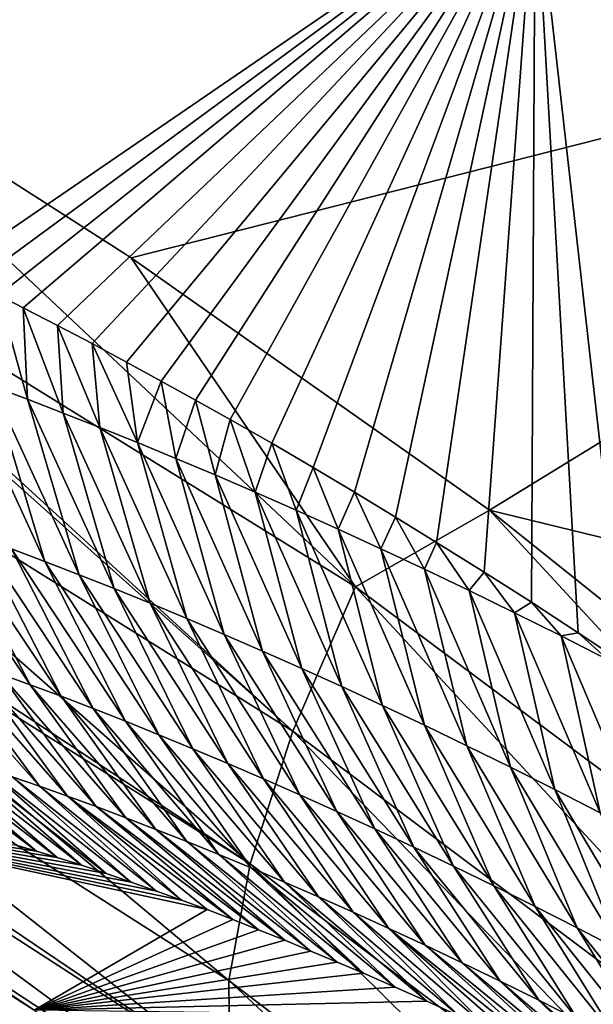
# Model space of a CAD drawing. Header units: metres. Extents: x -101 to 101, y -261 to 23.
# Tile 37 of 256: x -99.75 to -98.56, y -4 to -1.96. Entities that reach past the tile are written whole.
import ezdxf

# ---------------------------------------------------------------- set-up
doc = ezdxf.new("R2010")
doc.units = ezdxf.units.M
doc.layers.add('solid_505151_K2442K1000C34', color=7, linetype='CONTINUOUS')

msp = doc.modelspace()

# ---------------------------------------------------------------- linework, layer by layer
at = {"layer": 'solid_505151_K2442K1000C34'}
for points in [[(-98.681732, -1.651799, 79.883408), (-99.893753, -2.48114, 86.700829), (-99.997429, -1.244736, 86.734787)], [(-97.009872, -1.648016, 73.114449), (-98.496452, -3.293426, 79.876434), (-98.681732, -1.651799, 79.883408)], [(-98.681732, -1.651799, 79.883408), (-99.842987, -2.506018, 86.403053), (-99.893753, -2.48114, 86.700829)], [(-98.681732, -1.651799, 79.883408), (-99.79216, -2.531204, 86.109863), (-99.842987, -2.506018, 86.403053)], [(-98.681732, -1.651799, 79.883408), (-99.741302, -2.556861, 85.821312), (-99.79216, -2.531204, 86.109863)], [(-98.681732, -1.651799, 79.883408), (-99.670052, -2.593592, 85.424828), (-99.741302, -2.556861, 85.821312)], [(-98.681732, -1.651799, 79.883408), (-99.59874, -2.631187, 85.036667), (-99.670052, -2.593592, 85.424828)], [(-98.681732, -1.651799, 79.883408), (-99.527382, -2.669559, 84.656349), (-99.59874, -2.631187, 85.036667)], [(-98.681732, -1.651799, 79.883408), (-99.455956, -2.708621, 84.283401), (-99.527382, -2.669559, 84.656349)], [(-98.681732, -1.651799, 79.883408), (-99.384453, -2.748287, 83.917336), (-99.455956, -2.708621, 84.283401)], [(-98.681732, -1.651799, 79.883408), (-99.312859, -2.788471, 83.557678), (-99.384453, -2.748287, 83.917336)], [(-98.681732, -1.651799, 79.883408), (-99.226929, -2.837436, 83.134842), (-99.312859, -2.788471, 83.557678)], [(-98.681732, -1.651799, 79.883408), (-99.141273, -2.887439, 82.722717), (-99.226929, -2.837436, 83.134842)], [(-98.681732, -1.651799, 79.883408), (-99.055893, -2.938361, 82.320709), (-99.141273, -2.887439, 82.722717)], [(-98.681732, -1.651799, 79.883408), (-98.970764, -2.990077, 81.928177), (-99.055893, -2.938361, 82.320709)], [(-98.681732, -1.651799, 79.883408), (-98.885864, -3.042461, 81.544495), (-98.970764, -2.990077, 81.928177)], [(-98.681732, -1.651799, 79.883408), (-98.787666, -3.103864, 81.109879), (-98.885864, -3.042461, 81.544495)], [(-98.681732, -1.651799, 79.883408), (-98.689903, -3.166091, 80.686707), (-98.787666, -3.103864, 81.109879)], [(-98.681732, -1.651799, 79.883408), (-98.592842, -3.229334, 80.275841), (-98.689903, -3.166091, 80.686707)], [(-98.681732, -1.651799, 79.883408), (-98.496452, -3.293426, 79.876434), (-98.592842, -3.229334, 80.275841)], [(-100.328529, -1.935035, 102.4142), (-99.517899, -2.453806, 102.818787), (-96.800148, -1.763468, 104.159546)], [(-99.517899, -2.453806, 102.818787), (-98.776619, -2.975975, 103.164261), (-96.800148, -1.763468, 104.159546)], [(-98.776619, -2.975975, 103.164261), (-96.571365, -3.513702, 104.159546), (-96.800148, -1.763468, 104.159546)], [(-99.053604, -3.134517, 102.987274), (-100.328529, -1.935035, 102.4142), (-100.461754, -2.261379, 102.287598)], [(-99.053604, -3.134517, 102.987274), (-99.517899, -2.453806, 102.818787), (-100.328529, -1.935035, 102.4142)], [(-99.183258, -3.433038, 102.797409), (-100.461754, -2.261379, 102.287598), (-100.469528, -2.283291, 102.276787)], [(-99.053604, -3.134517, 102.987274), (-100.461754, -2.261379, 102.287598), (-99.183258, -3.433038, 102.797409)], [(-99.183258, -3.433038, 102.797409), (-100.469528, -2.283291, 102.276787), (-100.557358, -2.575375, 102.102554)], [(-99.053604, -3.134517, 102.987274), (-98.776619, -2.975975, 103.164261), (-99.517899, -2.453806, 102.818787)], [(-99.732529, -2.746269, 85.95536), (-99.805054, -2.719027, 86.381615), (-99.79216, -2.531204, 86.109863)], [(-99.732529, -2.746269, 85.95536), (-99.79216, -2.531204, 86.109863), (-99.741302, -2.556861, 85.821312)], [(-99.658302, -2.774823, 85.529411), (-99.741302, -2.556861, 85.821312), (-99.670052, -2.593592, 85.424828)], [(-99.658302, -2.774823, 85.529411), (-99.732529, -2.746269, 85.95536), (-99.741302, -2.556861, 85.821312)], [(-99.271614, -3.707634, 102.555), (-100.557358, -2.575375, 102.102554), (-100.606453, -2.827816, 101.899895)], [(-99.183258, -3.433038, 102.797409), (-100.557358, -2.575375, 102.102554), (-99.271614, -3.707634, 102.555)], [(-99.582359, -2.804729, 85.103783), (-99.670052, -2.593592, 85.424828), (-99.59874, -2.631187, 85.036667)], [(-99.582359, -2.804729, 85.103783), (-99.658302, -2.774823, 85.529411), (-99.670052, -2.593592, 85.424828)], [(-99.504677, -2.836027, 84.67849), (-99.59874, -2.631187, 85.036667), (-99.527382, -2.669559, 84.656349)], [(-99.504677, -2.836027, 84.67849), (-99.582359, -2.804729, 85.103783), (-99.59874, -2.631187, 85.036667)], [(-99.504677, -2.836027, 84.67849), (-99.527382, -2.669559, 84.656349), (-99.455956, -2.708621, 84.283401)], [(-99.696289, -3.081777, 86.433197), (-99.8759, -2.693055, 86.808159), (-99.805054, -2.719027, 86.381615)], [(-99.696289, -3.081777, 86.433197), (-99.765556, -3.055551, 86.858139), (-99.8759, -2.693055, 86.808159)], [(-99.425255, -2.868757, 84.253532), (-99.504677, -2.836027, 84.67849), (-99.455956, -2.708621, 84.283401)], [(-99.425255, -2.868757, 84.253532), (-99.455956, -2.708621, 84.283401), (-99.384453, -2.748287, 83.917336)], [(-99.625389, -3.109273, 86.008575), (-99.805054, -2.719027, 86.381615), (-99.732529, -2.746269, 85.95536)], [(-99.625389, -3.109273, 86.008575), (-99.696289, -3.081777, 86.433197), (-99.805054, -2.719027, 86.381615)], [(-99.552841, -3.138078, 85.584274), (-99.732529, -2.746269, 85.95536), (-99.658302, -2.774823, 85.529411)], [(-99.552841, -3.138078, 85.584274), (-99.625389, -3.109273, 86.008575), (-99.732529, -2.746269, 85.95536)], [(-99.34407, -2.90296, 83.828926), (-99.425255, -2.868757, 84.253532), (-99.384453, -2.748287, 83.917336)], [(-99.34407, -2.90296, 83.828926), (-99.384453, -2.748287, 83.917336), (-99.312859, -2.788471, 83.557678)], [(-99.47863, -3.168231, 85.160316), (-99.658302, -2.774823, 85.529411), (-99.582359, -2.804729, 85.103783)], [(-99.47863, -3.168231, 85.160316), (-99.552841, -3.138078, 85.584274), (-99.658302, -2.774823, 85.529411)], [(-99.261093, -2.938682, 83.404686), (-99.34407, -2.90296, 83.828926), (-99.312859, -2.788471, 83.557678)], [(-99.261093, -2.938682, 83.404686), (-99.312859, -2.788471, 83.557678), (-99.226929, -2.837436, 83.134842)], [(-99.40274, -3.199772, 84.73671), (-99.582359, -2.804729, 85.103783), (-99.504677, -2.836027, 84.67849)], [(-99.40274, -3.199772, 84.73671), (-99.47863, -3.168231, 85.160316), (-99.582359, -2.804729, 85.103783)], [(-99.271614, -3.707634, 102.555), (-100.606453, -2.827816, 101.899895), (-100.611008, -2.863898, 101.866219)], [(-99.325165, -3.232741, 84.313469), (-99.504677, -2.836027, 84.67849), (-99.425255, -2.868757, 84.253532)], [(-99.325165, -3.232741, 84.313469), (-99.40274, -3.199772, 84.73671), (-99.504677, -2.836027, 84.67849)], [(-99.176323, -2.975977, 82.980827), (-99.261093, -2.938682, 83.404686), (-99.226929, -2.837436, 83.134842)], [(-99.176323, -2.975977, 82.980827), (-99.226929, -2.837436, 83.134842), (-99.141273, -2.887439, 82.722717)], [(-99.315544, -3.948552, 102.268639), (-100.611008, -2.863898, 101.866219), (-100.620804, -3.116701, 101.586983)], [(-99.271614, -3.707634, 102.555), (-100.611008, -2.863898, 101.866219), (-99.315544, -3.948552, 102.268639)], [(-99.24588, -3.267177, 83.89061), (-99.425255, -2.868757, 84.253532), (-99.34407, -2.90296, 83.828926)], [(-99.24588, -3.267177, 83.89061), (-99.325165, -3.232741, 84.313469), (-99.425255, -2.868757, 84.253532)], [(-99.089714, -3.014902, 82.557365), (-99.176323, -2.975977, 82.980827), (-99.141273, -2.887439, 82.722717)], [(-99.089714, -3.014902, 82.557365), (-99.141273, -2.887439, 82.722717), (-99.055893, -2.938361, 82.320709)], [(-99.164871, -3.303123, 83.46814), (-99.34407, -2.90296, 83.828926), (-99.261093, -2.938682, 83.404686)], [(-99.164871, -3.303123, 83.46814), (-99.24588, -3.267177, 83.89061), (-99.34407, -2.90296, 83.828926)], [(-99.082115, -3.340635, 83.046082), (-99.261093, -2.938682, 83.404686), (-99.176323, -2.975977, 82.980827)], [(-99.082115, -3.340635, 83.046082), (-99.164871, -3.303123, 83.46814), (-99.261093, -2.938682, 83.404686)], [(-99.001251, -3.055515, 82.134315), (-99.089714, -3.014902, 82.557365), (-99.055893, -2.938361, 82.320709)], [(-99.001251, -3.055515, 82.134315), (-99.055893, -2.938361, 82.320709), (-98.970764, -2.990077, 81.928177)], [(-99.963654, -2.984194, 88.134727), (-99.726624, -3.336896, 87.811523), (-99.789284, -3.314061, 88.234039)], [(-99.899231, -3.006788, 87.708908), (-99.726624, -3.336896, 87.811523), (-99.963654, -2.984194, 88.134727)], [(-98.997597, -3.379767, 82.624451), (-99.176323, -2.975977, 82.980827), (-99.089714, -3.014902, 82.557365)], [(-98.997597, -3.379767, 82.624451), (-99.082115, -3.340635, 83.046082), (-99.176323, -2.975977, 82.980827)], [(-97.687851, -4.154104, 103.579185), (-98.776619, -2.975975, 103.164261), (-99.053604, -3.134517, 102.987274)], [(-98.910912, -3.097872, 81.711693), (-99.001251, -3.055515, 82.134315), (-98.970764, -2.990077, 81.928177)], [(-98.910912, -3.097872, 81.711693), (-98.970764, -2.990077, 81.928177), (-98.885864, -3.042461, 81.544495)], [(-98.776619, -2.975975, 103.164261), (-97.45253, -4.035853, 103.718399), (-96.571365, -3.513702, 104.159546)], [(-97.687851, -4.154104, 103.579185), (-97.45253, -4.035853, 103.718399), (-98.776619, -2.975975, 103.164261)], [(-99.899231, -3.006788, 87.708908), (-99.662415, -3.360909, 87.389297), (-99.726624, -3.336896, 87.811523)], [(-99.833199, -3.030564, 87.283379), (-99.662415, -3.360909, 87.389297), (-99.899231, -3.006788, 87.708908)], [(-99.833199, -3.030564, 87.283379), (-99.596657, -3.386127, 86.967384), (-99.662415, -3.360909, 87.389297)], [(-99.765556, -3.055551, 86.858139), (-99.596657, -3.386127, 86.967384), (-99.833199, -3.030564, 87.283379)], [(-98.911285, -3.420574, 82.20327), (-99.089714, -3.014902, 82.557365), (-99.001251, -3.055515, 82.134315)], [(-98.911285, -3.420574, 82.20327), (-98.997597, -3.379767, 82.624451), (-99.089714, -3.014902, 82.557365)], [(-99.765556, -3.055551, 86.858139), (-99.529343, -3.412576, 86.545792), (-99.596657, -3.386127, 86.967384)], [(-99.696289, -3.081777, 86.433197), (-99.529343, -3.412576, 86.545792), (-99.765556, -3.055551, 86.858139)], [(-98.823166, -3.463113, 81.782547), (-99.001251, -3.055515, 82.134315), (-98.910912, -3.097872, 81.711693)], [(-98.823166, -3.463113, 81.782547), (-98.911285, -3.420574, 82.20327), (-99.001251, -3.055515, 82.134315)], [(-98.818665, -3.142032, 81.28952), (-98.910912, -3.097872, 81.711693), (-98.885864, -3.042461, 81.544495)], [(-98.818665, -3.142032, 81.28952), (-98.885864, -3.042461, 81.544495), (-98.787666, -3.103864, 81.109879)], [(-99.696289, -3.081777, 86.433197), (-99.460449, -3.440289, 86.124527), (-99.529343, -3.412576, 86.545792)], [(-99.625389, -3.109273, 86.008575), (-99.460449, -3.440289, 86.124527), (-99.696289, -3.081777, 86.433197)], [(-99.625389, -3.109273, 86.008575), (-99.389984, -3.469299, 85.703606), (-99.460449, -3.440289, 86.124527)], [(-99.552841, -3.138078, 85.584274), (-99.389984, -3.469299, 85.703606), (-99.625389, -3.109273, 86.008575)], [(-98.733208, -3.50744, 81.362312), (-98.910912, -3.097872, 81.711693), (-98.818665, -3.142032, 81.28952)], [(-98.733208, -3.50744, 81.362312), (-98.823166, -3.463113, 81.782547), (-98.910912, -3.097872, 81.711693)], [(-98.724487, -3.188067, 80.867798), (-98.818665, -3.142032, 81.28952), (-98.787666, -3.103864, 81.109879)], [(-98.724487, -3.188067, 80.867798), (-98.787666, -3.103864, 81.109879), (-98.689903, -3.166091, 80.686707)], [(-99.313492, -4.147241, 101.948494), (-100.620804, -3.116701, 101.586983), (-100.598877, -3.27826, 101.353973)], [(-99.315544, -3.948552, 102.268639), (-100.620804, -3.116701, 101.586983), (-99.313492, -4.147241, 101.948494)], [(-99.053604, -3.134517, 102.987274), (-99.183258, -3.433038, 102.797409), (-97.850891, -4.43284, 103.385025)], [(-97.687851, -4.154104, 103.579185), (-99.053604, -3.134517, 102.987274), (-97.850891, -4.43284, 103.385025)], [(-99.552841, -3.138078, 85.584274), (-99.317917, -3.499647, 85.283043), (-99.389984, -3.469299, 85.703606)], [(-99.47863, -3.168231, 85.160316), (-99.317917, -3.499647, 85.283043), (-99.552841, -3.138078, 85.584274)], [(-98.641388, -3.553625, 80.942581), (-98.818665, -3.142032, 81.28952), (-98.724487, -3.188067, 80.867798)], [(-98.641388, -3.553625, 80.942581), (-98.733208, -3.50744, 81.362312), (-98.818665, -3.142032, 81.28952)], [(-99.47863, -3.168231, 85.160316), (-99.24424, -3.53137, 84.862854), (-99.317917, -3.499647, 85.283043)], [(-99.40274, -3.199772, 84.73671), (-99.24424, -3.53137, 84.862854), (-99.47863, -3.168231, 85.160316)], [(-98.628334, -3.236057, 80.446564), (-98.724487, -3.188067, 80.867798), (-98.689903, -3.166091, 80.686707)], [(-98.628334, -3.236057, 80.446564), (-98.689903, -3.166091, 80.686707), (-98.592842, -3.229334, 80.275841)], [(-98.547668, -3.601745, 80.523384), (-98.724487, -3.188067, 80.867798), (-98.628334, -3.236057, 80.446564)], [(-98.547668, -3.601745, 80.523384), (-98.641388, -3.553625, 80.942581), (-98.724487, -3.188067, 80.867798)], [(-99.40274, -3.199772, 84.73671), (-99.168945, -3.564506, 84.443054), (-99.24424, -3.53137, 84.862854)], [(-99.325165, -3.232741, 84.313469), (-99.168945, -3.564506, 84.443054), (-99.40274, -3.199772, 84.73671)], [(-99.325165, -3.232741, 84.313469), (-99.09201, -3.599095, 84.023659), (-99.168945, -3.564506, 84.443054)], [(-99.24588, -3.267177, 83.89061), (-99.09201, -3.599095, 84.023659), (-99.325165, -3.232741, 84.313469)], [(-98.530167, -3.286083, 80.025841), (-98.628334, -3.236057, 80.446564), (-98.592842, -3.229334, 80.275841)], [(-98.452011, -3.65188, 80.104744), (-98.628334, -3.236057, 80.446564), (-98.530167, -3.286083, 80.025841)], [(-98.452011, -3.65188, 80.104744), (-98.547668, -3.601745, 80.523384), (-98.628334, -3.236057, 80.446564)], [(-98.530167, -3.286083, 80.025841), (-98.592842, -3.229334, 80.275841), (-98.496452, -3.293426, 79.876434)], [(-99.707718, -3.546788, 89.438431), (-99.968094, -3.252351, 89.503258), (-99.910011, -3.271816, 89.079918)], [(-99.707718, -3.546788, 89.438431), (-99.764236, -3.527306, 89.864723), (-99.968094, -3.252351, 89.503258)], [(-99.313492, -4.147241, 101.948494), (-100.598877, -3.27826, 101.353973), (-100.586395, -3.324812, 101.274757)], [(-99.649696, -3.567386, 89.012421), (-99.910011, -3.271816, 89.079918), (-99.85041, -3.292377, 88.656845)], [(-99.649696, -3.567386, 89.012421), (-99.707718, -3.546788, 89.438431), (-99.910011, -3.271816, 89.079918)], [(-99.24588, -3.267177, 83.89061), (-99.013428, -3.635176, 83.604683), (-99.09201, -3.599095, 84.023659)], [(-99.164871, -3.303123, 83.46814), (-99.013428, -3.635176, 83.604683), (-99.24588, -3.267177, 83.89061)], [(-99.590164, -3.589127, 88.586693), (-99.85041, -3.292377, 88.656845), (-99.789284, -3.314061, 88.234039)], [(-99.590164, -3.589127, 88.586693), (-99.649696, -3.567386, 89.012421), (-99.85041, -3.292377, 88.656845)], [(-99.529114, -3.61204, 88.16127), (-99.789284, -3.314061, 88.234039), (-99.726624, -3.336896, 87.811523)], [(-99.529114, -3.61204, 88.16127), (-99.590164, -3.589127, 88.586693), (-99.789284, -3.314061, 88.234039)], [(-99.164871, -3.303123, 83.46814), (-98.933182, -3.672801, 83.186142), (-99.013428, -3.635176, 83.604683)], [(-99.082115, -3.340635, 83.046082), (-98.933182, -3.672801, 83.186142), (-99.164871, -3.303123, 83.46814)], [(-99.265518, -4.296654, 101.605927), (-100.586395, -3.324812, 101.274757), (-100.508987, -3.480854, 100.940651)], [(-99.313492, -4.147241, 101.948494), (-100.586395, -3.324812, 101.274757), (-99.265518, -4.296654, 101.605927)], [(-99.46653, -3.63615, 87.73616), (-99.726624, -3.336896, 87.811523), (-99.662415, -3.360909, 87.389297)], [(-99.46653, -3.63615, 87.73616), (-99.529114, -3.61204, 88.16127), (-99.726624, -3.336896, 87.811523)], [(-99.082115, -3.340635, 83.046082), (-98.851242, -3.712023, 82.768059), (-98.933182, -3.672801, 83.186142)], [(-98.997597, -3.379767, 82.624451), (-98.851242, -3.712023, 82.768059), (-99.082115, -3.340635, 83.046082)], [(-99.402412, -3.661487, 87.311371), (-99.662415, -3.360909, 87.389297), (-99.596657, -3.386127, 86.967384)], [(-99.402412, -3.661487, 87.311371), (-99.46653, -3.63615, 87.73616), (-99.662415, -3.360909, 87.389297)], [(-98.997597, -3.379767, 82.624451), (-98.767593, -3.752896, 82.350464), (-98.851242, -3.712023, 82.768059)], [(-98.911285, -3.420574, 82.20327), (-98.767593, -3.752896, 82.350464), (-98.997597, -3.379767, 82.624451)], [(-99.336761, -3.688078, 86.886925), (-99.596657, -3.386127, 86.967384), (-99.529343, -3.412576, 86.545792)], [(-99.336761, -3.688078, 86.886925), (-99.402412, -3.661487, 87.311371), (-99.596657, -3.386127, 86.967384)], [(-99.269554, -3.71595, 86.46283), (-99.529343, -3.412576, 86.545792), (-99.460449, -3.440289, 86.124527)], [(-99.269554, -3.71595, 86.46283), (-99.336761, -3.688078, 86.886925), (-99.529343, -3.412576, 86.545792)], [(-98.911285, -3.420574, 82.20327), (-98.68222, -3.795473, 81.933357), (-98.767593, -3.752896, 82.350464)], [(-98.823166, -3.463113, 81.782547), (-98.68222, -3.795473, 81.933357), (-98.911285, -3.420574, 82.20327)], [(-99.200783, -3.745137, 86.039093), (-99.460449, -3.440289, 86.124527), (-99.389984, -3.469299, 85.703606)], [(-99.200783, -3.745137, 86.039093), (-99.269554, -3.71595, 86.46283), (-99.460449, -3.440289, 86.124527)], [(-99.183258, -3.433038, 102.797409), (-99.271614, -3.707634, 102.555), (-97.973434, -4.688832, 103.137184)], [(-97.850891, -4.43284, 103.385025), (-99.183258, -3.433038, 102.797409), (-97.973434, -4.688832, 103.137184)], [(-100.024414, -3.445955, 91.999947), (-99.713516, -3.681042, 91.931595), (-99.755554, -3.66854, 92.31102)], [(-99.975349, -3.460148, 91.572433), (-99.713516, -3.681042, 91.931595), (-100.024414, -3.445955, 91.999947)], [(-99.975349, -3.460148, 91.572433), (-99.670837, -3.694271, 91.558548), (-99.713516, -3.681042, 91.931595)], [(-99.924805, -3.475361, 91.145142), (-99.670837, -3.694271, 91.558548), (-99.975349, -3.460148, 91.572433)], [(-100.508987, -3.480854, 100.940651), (-100.391487, -3.579222, 100.596848), (-99.718513, -4.010499, 100.969612)], [(-99.265518, -4.296654, 101.605927), (-100.508987, -3.480854, 100.940651), (-99.718513, -4.010499, 100.969612)], [(-99.924805, -3.475361, 91.145142), (-99.620338, -3.710542, 91.130898), (-99.670837, -3.694271, 91.558548)], [(-99.872772, -3.491612, 90.718086), (-99.620338, -3.710542, 91.130898), (-99.924805, -3.475361, 91.145142)], [(-99.13044, -3.775676, 85.615746), (-99.389984, -3.469299, 85.703606), (-99.317917, -3.499647, 85.283043)], [(-99.13044, -3.775676, 85.615746), (-99.200783, -3.745137, 86.039093), (-99.389984, -3.469299, 85.703606)], [(-98.823166, -3.463113, 81.782547), (-98.595093, -3.839808, 81.516777), (-98.68222, -3.795473, 81.933357)], [(-98.733208, -3.50744, 81.362312), (-98.595093, -3.839808, 81.516777), (-98.823166, -3.463113, 81.782547)], [(-99.872772, -3.491612, 90.718086), (-99.569214, -3.72762, 90.710869), (-99.620338, -3.710542, 91.130898)], [(-99.819252, -3.508921, 90.291275), (-99.569214, -3.72762, 90.710869), (-99.872772, -3.491612, 90.718086)], [(-99.058517, -3.807606, 85.192802), (-99.317917, -3.499647, 85.283043), (-99.24424, -3.53137, 84.862854)], [(-99.058517, -3.807606, 85.192802), (-99.13044, -3.775676, 85.615746), (-99.317917, -3.499647, 85.283043)], [(-99.819252, -3.508921, 90.291275), (-99.517609, -3.745404, 90.297897), (-99.569214, -3.72762, 90.710869)], [(-99.764236, -3.527306, 89.864723), (-99.517609, -3.745404, 90.297897), (-99.819252, -3.508921, 90.291275)], [(-98.733208, -3.50744, 81.362312), (-98.506195, -3.885966, 81.100739), (-98.595093, -3.839808, 81.516777)], [(-98.641388, -3.553625, 80.942581), (-98.506195, -3.885966, 81.100739), (-98.733208, -3.50744, 81.362312)], [(-99.764236, -3.527306, 89.864723), (-99.465652, -3.763794, 89.891418), (-99.517609, -3.745404, 90.297897)], [(-99.707718, -3.546788, 89.438431), (-99.465652, -3.763794, 89.891418), (-99.764236, -3.527306, 89.864723)], [(-98.985001, -3.840967, 84.770271), (-99.24424, -3.53137, 84.862854), (-99.168945, -3.564506, 84.443054)], [(-98.985001, -3.840967, 84.770271), (-99.058517, -3.807606, 85.192802), (-99.24424, -3.53137, 84.862854)], [(-99.707718, -3.546788, 89.438431), (-99.41349, -3.782687, 89.490875), (-99.465652, -3.763794, 89.891418)], [(-99.649696, -3.567386, 89.012421), (-99.41349, -3.782687, 89.490875), (-99.707718, -3.546788, 89.438431)], [(-98.909866, -3.875797, 84.348167), (-99.168945, -3.564506, 84.443054), (-99.09201, -3.599095, 84.023659)], [(-98.909866, -3.875797, 84.348167), (-98.985001, -3.840967, 84.770271), (-99.168945, -3.564506, 84.443054)], [(-98.641388, -3.553625, 80.942581), (-98.415489, -3.934021, 80.68528), (-98.506195, -3.885966, 81.100739)], [(-98.547668, -3.601745, 80.523384), (-98.415489, -3.934021, 80.68528), (-98.641388, -3.553625, 80.942581)], [(-100.391487, -3.579222, 100.596848), (-99.41349, -3.782687, 89.490875), (-99.360901, -3.802262, 89.097115)], [(-99.718513, -4.010499, 100.969612), (-100.391487, -3.579222, 100.596848), (-99.360901, -3.802262, 89.097115)], [(-100.391487, -3.579222, 100.596848), (-99.465652, -3.763794, 89.891418), (-99.41349, -3.782687, 89.490875)], [(-100.391487, -3.579222, 100.596848), (-99.517609, -3.745404, 90.297897), (-99.465652, -3.763794, 89.891418)], [(-100.391487, -3.579222, 100.596848), (-99.569214, -3.72762, 90.710869), (-99.517609, -3.745404, 90.297897)], [(-100.391487, -3.579222, 100.596848), (-99.620338, -3.710542, 91.130898), (-99.569214, -3.72762, 90.710869)], [(-100.391487, -3.579222, 100.596848), (-99.670837, -3.694271, 91.558548), (-99.620338, -3.710542, 91.130898)], [(-100.391487, -3.579222, 100.596848), (-99.713516, -3.681042, 91.931595), (-99.670837, -3.694271, 91.558548)], [(-100.391487, -3.579222, 100.596848), (-99.755554, -3.66854, 92.31102), (-99.713516, -3.681042, 91.931595)], [(-99.649696, -3.567386, 89.012421), (-99.307755, -3.822637, 88.710716), (-99.360901, -3.802262, 89.097115)], [(-99.590164, -3.589127, 88.586693), (-99.307755, -3.822637, 88.710716), (-99.649696, -3.567386, 89.012421)], [(-99.649696, -3.567386, 89.012421), (-99.360901, -3.802262, 89.097115), (-99.41349, -3.782687, 89.490875)], [(-99.590164, -3.589127, 88.586693), (-99.254143, -3.843741, 88.331329), (-99.307755, -3.822637, 88.710716)], [(-99.529114, -3.61204, 88.16127), (-99.254143, -3.843741, 88.331329), (-99.590164, -3.589127, 88.586693)], [(-98.833122, -3.912134, 83.926529), (-99.09201, -3.599095, 84.023659), (-99.013428, -3.635176, 83.604683)], [(-98.833122, -3.912134, 83.926529), (-98.909866, -3.875797, 84.348167), (-99.09201, -3.599095, 84.023659)], [(-99.529114, -3.61204, 88.16127), (-99.200165, -3.865504, 87.958603), (-99.254143, -3.843741, 88.331329)], [(-99.46653, -3.63615, 87.73616), (-99.200165, -3.865504, 87.958603), (-99.529114, -3.61204, 88.16127)], [(-99.46653, -3.63615, 87.73616), (-99.145943, -3.88785, 87.592171), (-99.200165, -3.865504, 87.958603)], [(-99.402412, -3.661487, 87.311371), (-99.145943, -3.88785, 87.592171), (-99.46653, -3.63615, 87.73616)], [(-98.754738, -3.950025, 83.505348), (-99.013428, -3.635176, 83.604683), (-98.933182, -3.672801, 83.186142)], [(-98.754738, -3.950025, 83.505348), (-98.833122, -3.912134, 83.926529), (-99.013428, -3.635176, 83.604683)], [(-99.402412, -3.661487, 87.311371), (-99.091553, -3.910707, 87.231674), (-99.145943, -3.88785, 87.592171)], [(-99.336761, -3.688078, 86.886925), (-99.091553, -3.910707, 87.231674), (-99.402412, -3.661487, 87.311371)], [(-98.674698, -3.989523, 83.084671), (-98.933182, -3.672801, 83.186142), (-98.851242, -3.712023, 82.768059)], [(-98.674698, -3.989523, 83.084671), (-98.754738, -3.950025, 83.505348), (-98.933182, -3.672801, 83.186142)], [(-99.336761, -3.688078, 86.886925), (-99.037109, -3.933998, 86.876762), (-99.091553, -3.910707, 87.231674)], [(-99.269554, -3.71595, 86.46283), (-99.037109, -3.933998, 86.876762), (-99.336761, -3.688078, 86.886925)], [(-99.271614, -3.707634, 102.555), (-99.315544, -3.948552, 102.268639), (-98.05114, -4.912987, 102.844452)], [(-97.973434, -4.688832, 103.137184), (-99.271614, -3.707634, 102.555), (-98.05114, -4.912987, 102.844452)], [(-99.269554, -3.71595, 86.46283), (-98.971756, -3.962486, 86.458115), (-99.037109, -3.933998, 86.876762)], [(-99.200783, -3.745137, 86.039093), (-98.971756, -3.962486, 86.458115), (-99.269554, -3.71595, 86.46283)], [(-98.592979, -4.030681, 82.664513), (-98.851242, -3.712023, 82.768059), (-98.767593, -3.752896, 82.350464)], [(-98.592979, -4.030681, 82.664513), (-98.674698, -3.989523, 83.084671), (-98.851242, -3.712023, 82.768059)], [(-99.200783, -3.745137, 86.039093), (-98.906082, -3.991821, 86.048622), (-98.971756, -3.962486, 86.458115)], [(-99.13044, -3.775676, 85.615746), (-98.906082, -3.991821, 86.048622), (-99.200783, -3.745137, 86.039093)], [(-98.509583, -4.073554, 82.244896), (-98.767593, -3.752896, 82.350464), (-98.68222, -3.795473, 81.933357)], [(-98.509583, -4.073554, 82.244896), (-98.592979, -4.030681, 82.664513), (-98.767593, -3.752896, 82.350464)], [(-99.13044, -3.775676, 85.615746), (-98.840134, -4.021965, 85.64801), (-98.906082, -3.991821, 86.048622)], [(-99.058517, -3.807606, 85.192802), (-98.840134, -4.021965, 85.64801), (-99.13044, -3.775676, 85.615746)], [(-99.718513, -4.010499, 100.969612), (-99.360901, -3.802262, 89.097115), (-99.307755, -3.822637, 88.710716)], [(-99.058517, -3.807606, 85.192802), (-98.774025, -4.05283, 85.255714), (-98.840134, -4.021965, 85.64801)], [(-98.985001, -3.840967, 84.770271), (-98.774025, -4.05283, 85.255714), (-99.058517, -3.807606, 85.192802)], [(-98.424461, -4.118196, 81.825844), (-98.68222, -3.795473, 81.933357), (-98.595093, -3.839808, 81.516777)], [(-98.424461, -4.118196, 81.825844), (-98.509583, -4.073554, 82.244896), (-98.68222, -3.795473, 81.933357)], [(-99.718513, -4.010499, 100.969612), (-99.307755, -3.822637, 88.710716), (-99.254143, -3.843741, 88.331329)], [(-99.718513, -4.010499, 100.969612), (-99.254143, -3.843741, 88.331329), (-99.200165, -3.865504, 87.958603)], [(-98.985001, -3.840967, 84.770271), (-98.641785, -4.11636, 84.493866), (-98.70787, -4.084326, 84.871185)], [(-98.909866, -3.875797, 84.348167), (-98.641785, -4.11636, 84.493866), (-98.985001, -3.840967, 84.770271)], [(-98.985001, -3.840967, 84.770271), (-98.70787, -4.084326, 84.871185), (-98.774025, -4.05283, 85.255714)], [(-98.337624, -4.164664, 81.407387), (-98.595093, -3.839808, 81.516777), (-98.506195, -3.885966, 81.100739)], [(-98.337624, -4.164664, 81.407387), (-98.424461, -4.118196, 81.825844), (-98.595093, -3.839808, 81.516777)], [(-99.718513, -4.010499, 100.969612), (-99.200165, -3.865504, 87.958603), (-99.145943, -3.88785, 87.592171)], [(-99.718513, -4.010499, 100.969612), (-99.145943, -3.88785, 87.592171), (-99.091553, -3.910707, 87.231674)], [(-98.909866, -3.875797, 84.348167), (-98.575851, -4.148845, 84.123253), (-98.641785, -4.11636, 84.493866)], [(-98.833122, -3.912134, 83.926529), (-98.575851, -4.148845, 84.123253), (-98.909866, -3.875797, 84.348167)], [(-99.718513, -4.010499, 100.969612), (-99.091553, -3.910707, 87.231674), (-99.037109, -3.933998, 86.876762)], [(-98.833122, -3.912134, 83.926529), (-98.509941, -4.181922, 83.76017), (-98.575851, -4.148845, 84.123253)], [(-98.754738, -3.950025, 83.505348), (-98.509941, -4.181922, 83.76017), (-98.833122, -3.912134, 83.926529)], [(-99.718513, -4.010499, 100.969612), (-99.037109, -3.933998, 86.876762), (-98.971756, -3.962486, 86.458115)], [(-99.315544, -3.948552, 102.268639), (-99.313492, -4.147241, 101.948494), (-98.081238, -5.097351, 102.517227)], [(-98.05114, -4.912987, 102.844452), (-99.315544, -3.948552, 102.268639), (-98.081238, -5.097351, 102.517227)], [(-98.754738, -3.950025, 83.505348), (-98.444008, -4.215642, 83.404884), (-98.509941, -4.181922, 83.76017)], [(-98.674698, -3.989523, 83.084671), (-98.444008, -4.215642, 83.404884), (-98.754738, -3.950025, 83.505348)], [(-99.718513, -4.010499, 100.969612), (-98.971756, -3.962486, 86.458115), (-98.906082, -3.991821, 86.048622)], [(-99.718513, -4.010499, 100.969612), (-98.906082, -3.991821, 86.048622), (-98.840134, -4.021965, 85.64801)], [(-98.674698, -3.989523, 83.084671), (-98.378113, -4.249938, 83.056953), (-98.444008, -4.215642, 83.404884)], [(-98.592979, -4.030681, 82.664513), (-98.378113, -4.249938, 83.056953), (-98.674698, -3.989523, 83.084671)]]:
    msp.add_3dface(points, dxfattribs=at)

doc.saveas('drawing.dxf')
